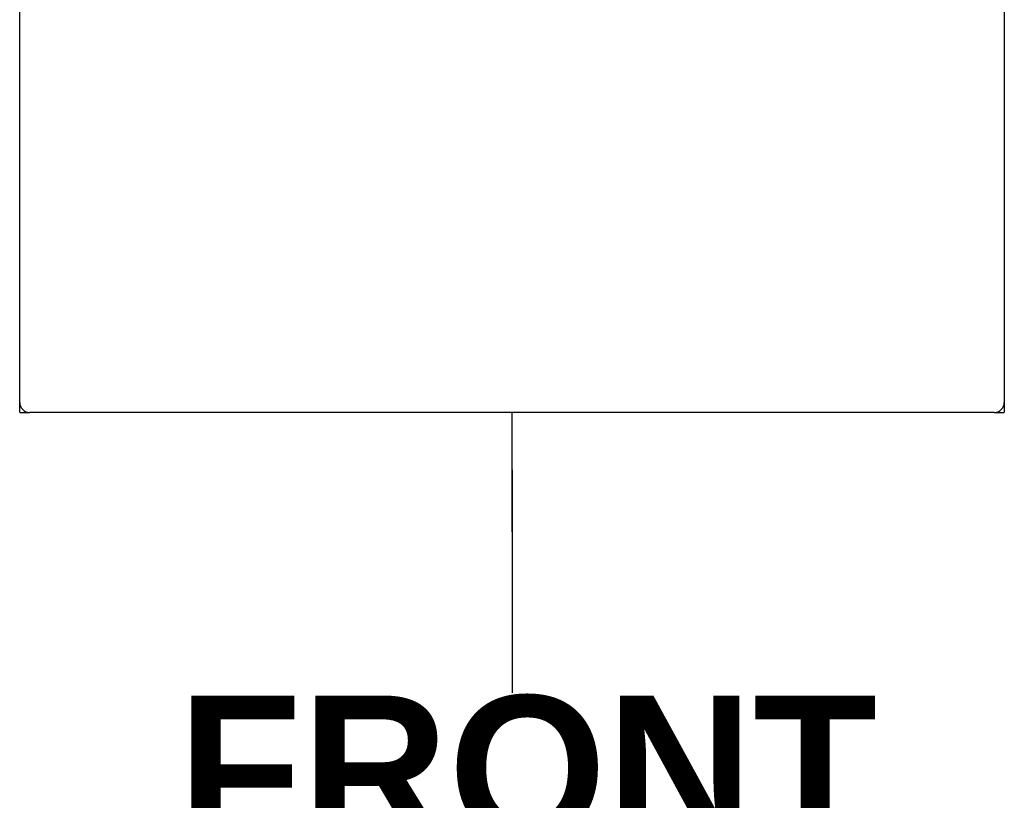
# Model space of a CAD drawing. Header units: inches. Extents: x 3 to 143, y 2 to 93.
# Tile 20 of 36: x 64.62 to 71.58, y 24.94 to 30.46. Entities that reach past the tile are written whole.
import ezdxf

# ---------------------------------------------------------------- set-up
doc = ezdxf.new("R2010")
doc.units = ezdxf.units.IN
doc.header["$LTSCALE"] = 8.561686
doc.header["$MEASUREMENT"] = 0
doc.layers.add('Symbols(ANSI)', color=7, linetype='Continuous', lineweight=25)
doc.layers.add('Visible Edges(ANSI)', color=7, linetype='Continuous', lineweight=25)
doc.styles.add('Dimension-ANSI', font='arialbd.ttf')

# ---------------------------------------------------------------- blocks, each defined once
blk = doc.blocks.new('Datum Identifier1')
at = {"layer": 'Symbols(ANSI)', "color": 7, "linetype": 'Continuous', "lineweight": 25}
for p, q in [((7.9543, 3.13479), (7.9543, 3.23322)), ((7.9543, 3.13479), (7.9543, 3.18603)), ((7.9543, 3.18603), (7.9543, 3.00198))]:
    blk.add_line(p, q, dxfattribs=at)
at = {"layer": 'Symbols(ANSI)', "color": 7, "insert": (7.67841, 2.87795), "char_height": 0.12, "attachment_point": 7, "style": 'Dimension-ANSI'}
blk.add_mtext('FRONT', dxfattribs=at)

msp = doc.modelspace()

# ---------------------------------------------------------------- linework, layer by layer
at = {"layer": 'Visible Edges(ANSI)'}
for p, q in [((64.624, 27.7537), (64.624, 69.3481)), ((71.5804, 69.3481), (71.5804, 27.7537)), ((64.624, 27.6818), (64.624, 27.7537)), ((71.5804, 27.7537), (71.5804, 27.6818)), ((64.624, 27.6818), (64.6959, 27.6818)), ((71.5085, 27.6818), (64.6959, 27.6818)), ((71.5085, 27.6818), (71.5804, 27.6818))]:
    msp.add_line(p, q, dxfattribs=at)
for centre, start, end in [((64.6959, 27.7537), 180, 270), ((71.5085, 27.7537), 270, 0)]:
    msp.add_arc(centre, 0.0719, start, end, dxfattribs=at)

# ---------------------------------------------------------------- block references
at = {"layer": 'Symbols(ANSI)', "xscale": 8.561686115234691, "yscale": 8.561686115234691, "zscale": 8.561686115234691}
msp.add_blockref('Datum Identifier1', (0, 0), dxfattribs=at)

doc.saveas('drawing.dxf')
